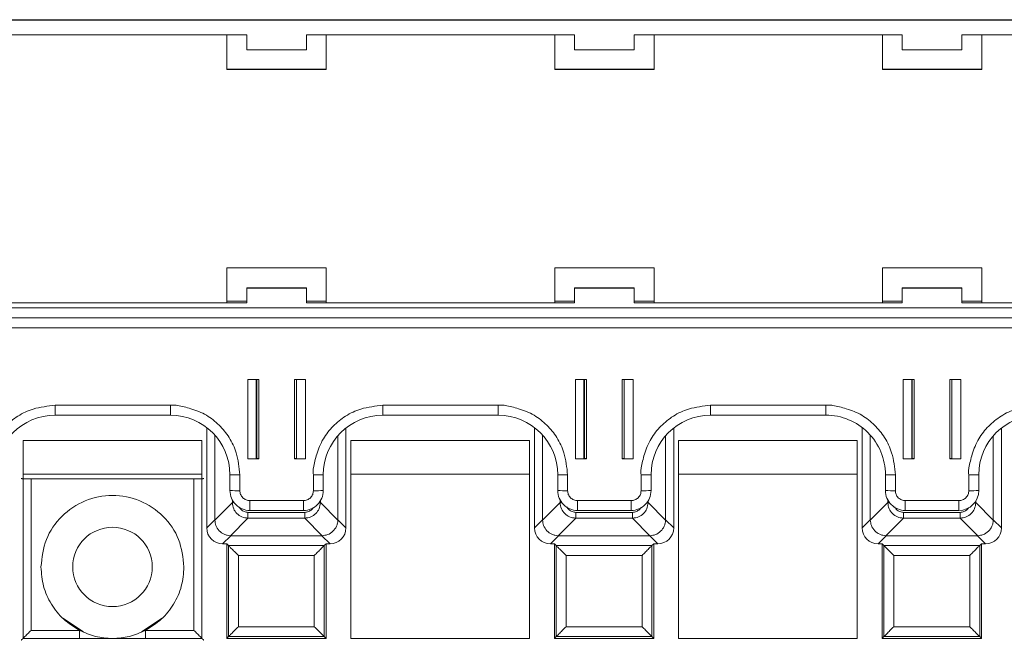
# Paper-space layout 'Blatt2' of a CAD drawing. Header units: millimetres. Extents: x 257 to 862, y 404 to 535.
# Tile 7 of 36: x 365 to 415, y 504 to 535. Entities that reach past the tile are written whole.
import ezdxf

# ---------------------------------------------------------------- set-up
doc = ezdxf.new("R2010")
doc.units = ezdxf.units.MM

psp = doc.layouts.new('Blatt2')

# ---------------------------------------------------------------- linework, layer by layer
at = {"color": 7, "linetype": 'Continuous', "lineweight": 15}
for p, q in [((312.597, 535.141), (476.897, 535.141)), ((369.497, 535.16), (353.997, 535.16)), ((369.497, 535.16), (370.497, 535.16)), ((385.997, 535.16), (370.497, 535.16)), ((385.997, 535.16), (386.997, 535.16)), ((402.497, 535.16), (386.997, 535.16)), ((402.497, 535.16), (403.497, 535.16)), ((418.997, 535.16), (403.497, 535.16)), ((363.247, 534.391), (376.747, 534.391)), ((375.747, 534.391), (375.747, 532.65)), ((376.747, 533.641), (376.747, 534.391)), ((379.747, 534.391), (393.247, 534.391)), ((379.747, 534.391), (379.747, 533.641)), ((380.747, 532.65), (380.747, 534.391)), ((392.247, 534.391), (392.247, 532.65)), ((393.247, 533.641), (393.247, 534.391)), ((396.247, 534.391), (409.747, 534.391)), ((396.247, 534.391), (396.247, 533.641)), ((397.247, 532.65), (397.247, 534.391)), ((408.747, 534.391), (408.747, 532.65)), ((409.747, 533.641), (409.747, 534.391)), ((412.747, 534.391), (426.247, 534.391)), ((412.747, 534.391), (412.747, 533.641)), ((413.747, 532.65), (413.747, 534.391)), ((379.747, 533.641), (376.747, 533.641)), ((396.247, 533.641), (393.247, 533.641)), ((412.747, 533.641), (409.747, 533.641)), ((375.747, 532.66), (380.747, 532.66)), ((375.747, 532.65), (380.747, 532.65)), ((392.247, 532.66), (397.247, 532.66)), ((392.247, 532.65), (397.247, 532.65)), ((408.747, 532.66), (413.747, 532.66)), ((408.747, 532.65), (413.747, 532.65)), ((380.747, 522.65), (375.747, 522.65)), ((375.747, 522.65), (375.747, 520.9)), ((380.747, 520.9), (380.747, 522.65)), ((397.247, 522.65), (392.247, 522.65)), ((392.247, 522.65), (392.247, 520.9)), ((397.247, 520.9), (397.247, 522.65)), ((413.747, 522.65), (408.747, 522.65)), ((408.747, 522.65), (408.747, 520.9)), ((413.747, 520.9), (413.747, 522.65)), ((379.747, 521.646), (376.747, 521.646)), ((376.747, 521.646), (376.747, 521.642)), ((376.747, 520.892), (376.747, 521.642)), ((376.747, 521.642), (379.747, 521.642)), ((379.747, 521.642), (379.747, 521.646)), ((379.747, 521.642), (379.747, 520.892)), ((396.247, 521.646), (393.247, 521.646)), ((393.247, 521.646), (393.247, 521.642)), ((393.247, 520.892), (393.247, 521.642)), ((393.247, 521.642), (396.247, 521.642)), ((396.247, 521.642), (396.247, 521.646)), ((396.247, 521.642), (396.247, 520.892)), ((409.747, 521.646), (409.747, 521.642)), ((412.747, 521.646), (409.747, 521.646)), ((409.747, 520.892), (409.747, 521.642)), ((409.747, 521.642), (412.747, 521.642)), ((412.747, 521.642), (412.747, 521.646)), ((412.747, 521.642), (412.747, 520.892)), ((312.597, 520.642), (476.897, 520.642)), ((376.747, 520.892), (363.247, 520.892)), ((375.747, 520.9), (364.247, 520.9)), ((375.747, 520.972), (376.747, 520.972)), ((379.747, 520.972), (380.747, 520.972)), ((393.247, 520.892), (379.747, 520.892)), ((392.247, 520.9), (380.747, 520.9)), ((392.247, 520.972), (393.247, 520.972)), ((396.247, 520.972), (397.247, 520.972)), ((409.747, 520.892), (396.247, 520.892)), ((408.747, 520.9), (397.247, 520.9)), ((408.747, 520.972), (409.747, 520.972)), ((412.747, 520.972), (413.747, 520.972)), ((426.247, 520.892), (412.747, 520.892)), ((425.247, 520.9), (413.747, 520.9)), ((312.597, 520.137), (476.897, 520.137)), ((476.897, 520.135), (312.597, 520.135)), ((312.597, 519.63), (476.897, 519.63)), ((377.347, 517.031), (376.797, 517.031)), ((376.797, 517.031), (376.797, 513.031)), ((377.219, 513.042), (377.219, 517.031)), ((377.347, 513.031), (377.347, 517.031)), ((379.147, 517.031), (379.147, 513.031)), ((379.697, 517.031), (379.147, 517.031)), ((379.247, 517.031), (379.247, 513.042)), ((379.697, 513.031), (379.697, 517.031)), ((393.847, 517.031), (393.297, 517.031)), ((393.297, 517.031), (393.297, 513.031)), ((393.719, 513.042), (393.719, 517.031)), ((393.847, 513.031), (393.847, 517.031)), ((395.647, 517.031), (395.647, 513.031)), ((396.197, 517.031), (395.647, 517.031)), ((395.747, 517.031), (395.747, 513.042)), ((396.197, 513.031), (396.197, 517.031)), ((410.347, 517.031), (409.797, 517.031)), ((409.797, 517.031), (409.797, 513.031)), ((410.219, 513.042), (410.219, 517.031)), ((410.347, 513.031), (410.347, 517.031)), ((412.147, 517.031), (412.147, 513.031)), ((412.697, 517.031), (412.147, 517.031)), ((412.247, 517.031), (412.247, 513.042)), ((412.697, 513.031), (412.697, 517.031)), ((372.897, 515.731), (367.097, 515.731)), ((367.097, 515.235), (367.097, 515.731)), ((372.897, 515.235), (372.897, 515.731)), ((389.397, 515.731), (383.597, 515.731)), ((383.597, 515.235), (383.597, 515.731)), ((389.397, 515.235), (389.397, 515.731)), ((405.897, 515.731), (400.097, 515.731)), ((400.097, 515.235), (400.097, 515.731)), ((405.897, 515.235), (405.897, 515.731)), ((367.097, 515.235), (372.897, 515.235)), ((383.597, 515.235), (389.397, 515.235)), ((400.097, 515.235), (405.897, 515.235)), ((374.729, 514.611), (374.729, 509.555)), ((381.737, 509.555), (381.737, 514.589)), ((391.229, 514.611), (391.229, 509.555)), ((398.237, 509.555), (398.237, 514.589)), ((407.729, 514.611), (407.729, 509.555)), ((414.737, 509.555), (414.737, 514.589)), ((375.137, 509.964), (375.137, 514.231)), ((381.329, 514.198), (381.329, 509.964)), ((391.637, 509.964), (391.637, 514.231)), ((397.829, 514.198), (397.829, 509.964)), ((408.137, 509.964), (408.137, 514.231)), ((414.329, 514.198), (414.329, 509.964)), ((365.483, 513.963), (365.483, 503.99)), ((374.483, 513.963), (365.483, 513.963)), ((374.483, 503.99), (374.483, 513.963)), ((381.983, 513.963), (381.983, 503.99)), ((390.983, 513.963), (381.983, 513.963)), ((390.983, 503.99), (390.983, 513.963)), ((398.483, 513.963), (398.483, 503.99)), ((407.483, 513.963), (398.483, 513.963)), ((407.483, 503.99), (407.483, 513.963)), ((376.797, 513.031), (377.347, 513.031)), ((377.219, 513.059), (377.247, 513.059)), ((377.347, 513.042), (377.219, 513.042)), ((379.247, 513.042), (379.147, 513.042)), ((379.147, 513.031), (379.697, 513.031)), ((393.297, 513.031), (393.847, 513.031)), ((393.719, 513.059), (393.747, 513.059)), ((393.847, 513.042), (393.719, 513.042)), ((395.747, 513.042), (395.647, 513.042)), ((395.647, 513.031), (396.197, 513.031)), ((409.797, 513.031), (410.347, 513.031)), ((410.219, 513.059), (410.247, 513.059)), ((410.347, 513.042), (410.219, 513.042)), ((412.247, 513.042), (412.147, 513.042)), ((412.147, 513.031), (412.697, 513.031)), ((365.483, 512.266), (374.483, 512.266)), ((375.897, 512.235), (375.897, 511.435)), ((376.397, 511.431), (376.397, 512.231)), ((380.097, 512.231), (380.097, 511.431)), ((380.597, 511.435), (380.597, 512.235)), ((381.983, 512.266), (390.983, 512.266)), ((392.397, 512.235), (392.397, 511.435)), ((392.897, 511.431), (392.897, 512.231)), ((396.597, 512.231), (396.597, 511.431)), ((397.097, 511.435), (397.097, 512.235)), ((398.483, 512.266), (407.483, 512.266)), ((408.897, 512.235), (408.897, 511.435)), ((409.397, 511.431), (409.397, 512.231)), ((413.097, 512.231), (413.097, 511.431)), ((413.597, 511.435), (413.597, 512.235)), ((365.885, 504.392), (365.885, 512.033)), ((365.885, 512.033), (374.081, 512.033)), ((374.081, 504.392), (374.081, 512.033)), ((376.018, 510.832), (375.137, 509.95)), ((379.597, 510.931), (376.897, 510.931)), ((376.897, 510.435), (376.897, 510.931)), ((379.597, 510.435), (379.597, 510.931)), ((381.329, 509.95), (380.448, 510.832)), ((392.518, 510.832), (391.637, 509.95)), ((396.097, 510.931), (393.397, 510.931)), ((393.397, 510.435), (393.397, 510.931)), ((396.097, 510.435), (396.097, 510.931)), ((397.829, 509.95), (396.948, 510.832)), ((409.018, 510.832), (408.137, 509.95)), ((412.597, 510.931), (409.897, 510.931)), ((409.897, 510.435), (409.897, 510.931)), ((412.597, 510.435), (412.597, 510.931)), ((414.329, 509.95), (413.448, 510.832)), ((376.805, 510.34), (379.661, 510.34)), ((376.805, 510.34), (376.805, 510.045)), ((376.897, 510.435), (379.597, 510.435)), ((379.661, 510.34), (379.661, 510.045)), ((393.305, 510.34), (396.161, 510.34)), ((393.305, 510.34), (393.305, 510.045)), ((393.397, 510.435), (396.097, 510.435)), ((396.161, 510.34), (396.161, 510.045)), ((409.805, 510.34), (412.661, 510.34)), ((409.805, 510.34), (409.805, 510.045)), ((409.897, 510.435), (412.597, 510.435)), ((412.661, 510.34), (412.661, 510.045)), ((374.729, 509.555), (375.137, 509.964)), ((375.137, 509.95), (375.137, 509.964)), ((375.924, 509.164), (376.805, 510.045)), ((376.805, 510.045), (379.661, 510.045)), ((379.661, 510.045), (380.542, 509.164)), ((381.329, 509.964), (381.329, 509.95)), ((381.329, 509.964), (381.737, 509.555)), ((391.229, 509.555), (391.637, 509.964)), ((391.637, 509.95), (391.637, 509.964)), ((392.424, 509.164), (393.305, 510.045)), ((393.305, 510.045), (396.161, 510.045)), ((396.161, 510.045), (397.042, 509.164)), ((397.829, 509.964), (397.829, 509.95)), ((397.829, 509.964), (398.237, 509.555)), ((407.729, 509.555), (408.137, 509.964)), ((408.137, 509.95), (408.137, 509.964)), ((408.924, 509.164), (409.805, 510.045)), ((409.805, 510.045), (412.661, 510.045)), ((412.661, 510.045), (413.542, 509.164)), ((414.329, 509.964), (414.329, 509.95)), ((414.329, 509.964), (414.737, 509.555)), ((375.937, 509.164), (375.529, 508.755)), ((375.937, 509.164), (375.924, 509.164)), ((380.529, 509.164), (375.937, 509.164)), ((380.542, 509.164), (380.529, 509.164)), ((380.529, 509.164), (380.937, 508.755)), ((392.437, 509.164), (392.029, 508.755)), ((392.437, 509.164), (392.424, 509.164)), ((397.029, 509.164), (392.437, 509.164)), ((397.042, 509.164), (397.029, 509.164)), ((397.029, 509.164), (397.437, 508.755)), ((408.937, 509.164), (408.529, 508.755)), ((408.937, 509.164), (408.924, 509.164)), ((413.529, 509.164), (408.937, 509.164)), ((413.542, 509.164), (413.529, 509.164)), ((413.529, 509.164), (413.937, 508.755)), ((375.529, 508.755), (375.733, 508.755)), ((375.733, 508.755), (375.822, 508.666)), ((375.733, 508.755), (375.733, 503.99)), ((375.822, 508.666), (380.644, 508.666)), ((375.822, 508.666), (375.822, 504.079)), ((380.644, 508.666), (380.733, 508.755)), ((380.644, 504.079), (380.644, 508.666)), ((380.733, 508.755), (380.937, 508.755)), ((380.733, 503.99), (380.733, 508.755)), ((392.029, 508.755), (392.233, 508.755)), ((392.233, 508.755), (392.322, 508.666)), ((392.233, 508.755), (392.233, 503.99)), ((392.322, 508.666), (397.144, 508.666)), ((392.322, 508.666), (392.322, 504.079)), ((397.144, 508.666), (397.233, 508.755)), ((397.144, 504.079), (397.144, 508.666)), ((397.233, 508.755), (397.437, 508.755)), ((397.233, 503.99), (397.233, 508.755)), ((408.529, 508.755), (408.733, 508.755)), ((408.733, 508.755), (408.822, 508.666)), ((408.733, 508.755), (408.733, 503.99)), ((408.822, 508.666), (413.644, 508.666)), ((408.822, 508.666), (408.822, 504.079)), ((413.644, 508.666), (413.733, 508.755)), ((413.644, 504.079), (413.644, 508.666)), ((413.733, 508.755), (413.937, 508.755)), ((413.733, 503.99), (413.733, 508.755)), ((380.144, 508.166), (376.322, 508.166)), ((376.322, 508.166), (376.322, 504.579)), ((380.144, 504.579), (380.144, 508.166)), ((396.644, 508.166), (392.822, 508.166)), ((392.822, 508.166), (392.822, 504.579)), ((396.644, 504.579), (396.644, 508.166)), ((413.144, 508.166), (409.322, 508.166)), ((409.322, 508.166), (409.322, 504.579)), ((413.144, 504.579), (413.144, 508.166)), ((367.479, 505.016), (368.52, 504.32)), ((371.446, 504.32), (372.486, 505.016)), ((368.329, 504.392), (365.885, 504.392)), ((374.081, 504.392), (371.637, 504.392)), ((376.322, 504.579), (380.144, 504.579)), ((392.822, 504.579), (396.644, 504.579)), ((409.322, 504.579), (413.144, 504.579)), ((365.483, 503.99), (374.483, 503.99)), ((375.733, 503.99), (375.822, 504.079)), ((375.733, 503.99), (380.733, 503.99)), ((375.822, 504.079), (380.644, 504.079)), ((380.733, 503.99), (380.644, 504.079)), ((381.983, 503.99), (390.983, 503.99)), ((392.233, 503.99), (392.322, 504.079)), ((392.233, 503.99), (397.233, 503.99)), ((392.322, 504.079), (397.144, 504.079)), ((397.233, 503.99), (397.144, 504.079)), ((398.483, 503.99), (407.483, 503.99)), ((408.733, 503.99), (408.822, 504.079)), ((408.733, 503.99), (413.733, 503.99)), ((408.822, 504.079), (413.644, 504.079)), ((413.733, 503.99), (413.644, 504.079))]:
    psp.add_line(p, q, dxfattribs=at)
at = {"color": 8, "linetype": 'Continuous', "lineweight": 15}
for p, q in [((377.247, 513.059), (377.247, 517.031)), ((393.747, 513.059), (393.747, 517.031)), ((410.247, 513.059), (410.247, 517.031)), ((376.018, 510.958), (376.018, 510.832)), ((376.018, 510.832), (376.1, 510.832)), ((380.394, 510.832), (380.448, 510.832)), ((380.448, 510.832), (380.448, 510.909)), ((392.518, 510.958), (392.518, 510.832)), ((392.518, 510.832), (392.6, 510.832)), ((396.894, 510.832), (396.948, 510.832)), ((396.948, 510.832), (396.948, 510.909)), ((409.018, 510.958), (409.018, 510.832)), ((409.018, 510.832), (409.1, 510.832)), ((413.394, 510.832), (413.448, 510.832)), ((413.448, 510.832), (413.448, 510.909)), ((368.329, 503.99), (368.329, 504.392)), ((371.637, 503.99), (371.637, 504.392))]:
    psp.add_line(p, q, dxfattribs=at)
at = {"color": 7, "linetype": 'Continuous', "lineweight": 15}
psp.add_circle((369.983, 507.59), 2, dxfattribs=at)
for centre, radius, start, end in [((367.097, 512.235), 3, 89.9989, 179.9989), ((372.897, 512.235), 3, 0.0013, 90.001), ((383.597, 512.235), 3, 89.9988, 179.9988), ((389.397, 512.235), 3, 0.0014, 90.001), ((400.097, 512.235), 3, 89.999, 179.9986), ((405.897, 512.235), 3, 0.0011, 90.0013), ((416.597, 512.235), 3, 89.999, 179.9989), ((377.272, 510.194), 2.865, 88.5006, 90.5006), ((379.222, 510.194), 2.865, 89.4994, 91.4994), ((393.772, 510.194), 2.865, 88.5006, 90.5006), ((395.722, 510.194), 2.865, 89.4994, 91.4994), ((410.272, 510.194), 2.865, 88.5006, 90.5006), ((412.222, 510.196), 2.864, 89.499, 91.4998), ((376.272, 526.503), 14.272, 268.496, 270.5034), ((380.223, 526.503), 14.272, 269.4966, 271.504), ((392.772, 526.502), 14.272, 268.496, 270.5034), ((396.723, 526.502), 14.272, 269.4966, 271.504), ((409.272, 526.503), 14.272, 268.496, 270.5034), ((413.223, 526.504), 14.274, 269.4967, 271.5039), ((376.272, 525.743), 14.313, 268.4997, 270.5014), ((376.897, 511.435), 1, 180.0011, 270.0014), ((379.597, 511.435), 1, 269.9986, 359.9989), ((380.222, 525.743), 14.313, 269.4986, 271.5003), ((392.772, 525.743), 14.313, 268.4997, 270.5014), ((393.397, 511.435), 1, 180.0003, 270.0023), ((396.097, 511.435), 1, 269.9977, 359.9997), ((396.722, 525.743), 14.313, 269.4986, 271.5003), ((409.272, 525.743), 14.313, 268.4997, 270.5014), ((409.897, 511.435), 1, 180.0008, 270.0018), ((412.597, 511.435), 1, 269.9994, 359.998), ((413.222, 525.745), 14.314, 269.4987, 271.5002)]:
    psp.add_arc(centre, radius, start, end, dxfattribs=at)
for centre, major_axis in [((375.529, 509.555), (-0.566, -0.566)), ((380.937, 509.555), (0.566, -0.566)), ((392.029, 509.555), (-0.566, -0.566)), ((397.437, 509.555), (0.566, -0.566)), ((408.529, 509.555), (-0.566, -0.566)), ((413.937, 509.555), (0.566, -0.566))]:
    psp.add_ellipse(centre, major_axis=major_axis, ratio=0.999924, start_param=5.497825, end_param=7.068545, dxfattribs=at)
for points, knots in [([(367.097, 515.731), (366.723, 515.691), (366.065, 515.621), (365.212, 515.225), (364.578, 514.698), (364.055, 514.054), (363.762, 513.314), (363.628, 512.745), (363.57, 512.394), (363.589, 512.277), (363.597, 512.231)], [0, 0, 0, 0, 0.204545, 0.359433, 0.506038, 0.652602, 0.808024, 0.93566, 0.974208, 1, 1, 1, 1]), ([(376.397, 512.231), (376.358, 512.605), (376.288, 513.263), (375.892, 514.116), (375.365, 514.75), (374.721, 515.272), (373.981, 515.565), (373.411, 515.7), (373.061, 515.757), (372.944, 515.738), (372.897, 515.731)], [0, 0, 0, 0, 0.204545, 0.359433, 0.506038, 0.652603, 0.808025, 0.935661, 0.974208, 1, 1, 1, 1]), ([(383.597, 515.731), (383.223, 515.691), (382.565, 515.621), (381.712, 515.225), (381.078, 514.698), (380.555, 514.054), (380.262, 513.314), (380.128, 512.745), (380.07, 512.394), (380.089, 512.277), (380.097, 512.231)], [0, 0, 0, 0, 0.2045465, 0.3594329, 0.5060378, 0.6526026, 0.8080247, 0.9356599, 0.9742082, 1, 1, 1, 1]), ([(392.897, 512.231), (392.858, 512.605), (392.788, 513.263), (392.392, 514.116), (391.865, 514.75), (391.221, 515.272), (390.481, 515.565), (389.911, 515.7), (389.561, 515.757), (389.444, 515.738), (389.397, 515.731)], [0, 0, 0, 0, 0.204545, 0.359432, 0.506037, 0.652603, 0.808023, 0.935659, 0.974206, 1, 1, 1, 1]), ([(400.097, 515.731), (399.723, 515.691), (399.065, 515.621), (398.212, 515.225), (397.578, 514.698), (397.055, 514.054), (396.762, 513.314), (396.628, 512.745), (396.57, 512.394), (396.589, 512.277), (396.597, 512.231)], [0, 0, 0, 0, 0.2045467, 0.359432, 0.506037, 0.6526028, 0.8080245, 0.9356598, 0.9742082, 1, 1, 1, 1]), ([(409.397, 512.231), (409.358, 512.605), (409.288, 513.263), (408.892, 514.116), (408.365, 514.75), (407.721, 515.272), (406.981, 515.565), (406.411, 515.7), (406.061, 515.757), (405.944, 515.738), (405.897, 515.731)], [0, 0, 0, 0, 0.204545, 0.359432, 0.506037, 0.6526, 0.808023, 0.935659, 0.974206, 1, 1, 1, 1]), ([(416.597, 515.731), (416.223, 515.691), (415.565, 515.621), (414.712, 515.225), (414.078, 514.698), (413.555, 514.054), (413.262, 513.314), (413.128, 512.745), (413.07, 512.394), (413.089, 512.277), (413.097, 512.231)], [0, 0, 0, 0, 0.204544, 0.359432, 0.506037, 0.652601, 0.808024, 0.93566, 0.974208, 1, 1, 1, 1]), ([(365.385, 512.038), (365.388, 512.037), (365.394, 512.037), (365.436, 512.036), (365.497, 512.035), (365.59, 512.034), (365.722, 512.033), (365.834, 512.033), (365.885, 512.033)], [0, 0, 0, 0, 0.156493, 0.304055, 0.442682, 0.572368, 0.803912, 1, 1, 1, 1]), ([(374.081, 512.033), (374.133, 512.033), (374.246, 512.033), (374.377, 512.034), (374.471, 512.035), (374.53, 512.036), (374.572, 512.037), (374.578, 512.037), (374.581, 512.038)], [0, 0, 0, 0, 0.1986511, 0.431051, 0.5605266, 0.6985107, 0.8450042, 1, 1, 1, 1]), ([(373.583, 507.59), (373.529, 508.061), (373.421, 509.003), (372.588, 510.201), (371.398, 511.002), (369.983, 511.283), (368.568, 511.002), (367.378, 510.201), (366.545, 509.003), (366.437, 508.061), (366.383, 507.59)], [0, 0, 0, 0, 0.125, 0.25, 0.375, 0.5, 0.625, 0.75, 0.875, 1, 1, 1, 1]), ([(376.897, 510.931), (376.834, 510.937), (376.737, 510.948), (376.621, 511.01), (376.541, 511.075), (376.477, 511.154), (376.414, 511.271), (376.404, 511.368), (376.397, 511.431)], [0, 0, 0, 0, 0.239445, 0.369381, 0.5, 0.629934, 0.760556, 1, 1, 1, 1]), ([(380.097, 511.431), (380.09, 511.368), (380.08, 511.271), (380.018, 511.154), (379.953, 511.075), (379.874, 511.01), (379.757, 510.948), (379.66, 510.937), (379.597, 510.931)], [0, 0, 0, 0, 0.239447, 0.369379, 0.499999, 0.629934, 0.760554, 1, 1, 1, 1]), ([(393.397, 510.931), (393.334, 510.937), (393.237, 510.948), (393.121, 511.01), (393.041, 511.075), (392.977, 511.154), (392.914, 511.271), (392.904, 511.368), (392.897, 511.431)], [0, 0, 0, 0, 0.239454, 0.369381, 0.499999, 0.629933, 0.760555, 1, 1, 1, 1]), ([(396.597, 511.431), (396.59, 511.368), (396.58, 511.271), (396.518, 511.154), (396.453, 511.075), (396.374, 511.01), (396.257, 510.948), (396.16, 510.937), (396.097, 510.931)], [0, 0, 0, 0, 0.239446, 0.369376, 0.500001, 0.629936, 0.760546, 1, 1, 1, 1]), ([(409.897, 510.931), (409.834, 510.937), (409.737, 510.948), (409.621, 511.01), (409.541, 511.075), (409.477, 511.154), (409.414, 511.271), (409.404, 511.368), (409.397, 511.431)], [0, 0, 0, 0, 0.239435, 0.36938, 0.499998, 0.629933, 0.760554, 1, 1, 1, 1]), ([(413.097, 511.431), (413.09, 511.368), (413.08, 511.271), (413.018, 511.154), (412.953, 511.075), (412.874, 511.01), (412.757, 510.948), (412.66, 510.937), (412.597, 510.931)], [0, 0, 0, 0, 0.2394495, 0.3693821, 0.5000095, 0.6299317, 0.7605608, 1, 1, 1, 1]), ([(376.805, 510.045), (376.699, 510.058), (376.494, 510.084), (376.239, 510.266), (376.058, 510.521), (376.032, 510.726), (376.018, 510.832)], [0, 0, 0, 0, 0.256879, 0.500002, 0.743105, 1, 1, 1, 1]), ([(380.448, 510.832), (380.434, 510.726), (380.408, 510.521), (380.227, 510.266), (379.971, 510.084), (379.766, 510.058), (379.661, 510.045)], [0, 0, 0, 0, 0.2568758, 0.4999997, 0.7431018, 1, 1, 1, 1]), ([(393.305, 510.045), (393.199, 510.058), (392.994, 510.084), (392.739, 510.266), (392.558, 510.521), (392.532, 510.726), (392.518, 510.832)], [0, 0, 0, 0, 0.25688, 0.499999, 0.743103, 1, 1, 1, 1]), ([(396.948, 510.832), (396.934, 510.726), (396.908, 510.521), (396.727, 510.266), (396.471, 510.084), (396.266, 510.058), (396.161, 510.045)], [0, 0, 0, 0, 0.256874, 0.499997, 0.743097, 1, 1, 1, 1]), ([(409.805, 510.045), (409.699, 510.058), (409.494, 510.084), (409.239, 510.266), (409.058, 510.521), (409.032, 510.726), (409.018, 510.832)], [0, 0, 0, 0, 0.256869, 0.499998, 0.743102, 1, 1, 1, 1]), ([(413.448, 510.832), (413.434, 510.726), (413.408, 510.521), (413.227, 510.266), (412.971, 510.084), (412.766, 510.058), (412.661, 510.045)], [0, 0, 0, 0, 0.256877, 0.500003, 0.743106, 1, 1, 1, 1]), ([(375.924, 509.164), (375.869, 509.168), (375.761, 509.176), (375.56, 509.246), (375.343, 509.399), (375.172, 509.66), (375.148, 509.858), (375.137, 509.95)], [0, 0, 0, 0, 0.134639, 0.265597, 0.515519, 0.772359, 1, 1, 1, 1]), ([(381.329, 509.95), (381.324, 509.896), (381.316, 509.787), (381.247, 509.587), (381.093, 509.37), (380.833, 509.199), (380.635, 509.175), (380.542, 509.164)], [0, 0, 0, 0, 0.134642, 0.265597, 0.515517, 0.772358, 1, 1, 1, 1]), ([(392.424, 509.164), (392.369, 509.168), (392.261, 509.176), (392.06, 509.246), (391.843, 509.399), (391.672, 509.66), (391.648, 509.858), (391.637, 509.95)], [0, 0, 0, 0, 0.134633, 0.265597, 0.51552, 0.772357, 1, 1, 1, 1]), ([(397.829, 509.95), (397.824, 509.896), (397.816, 509.787), (397.747, 509.587), (397.593, 509.37), (397.333, 509.199), (397.135, 509.175), (397.042, 509.164)], [0, 0, 0, 0, 0.134641, 0.265596, 0.515519, 0.772359, 1, 1, 1, 1]), ([(408.924, 509.164), (408.869, 509.168), (408.761, 509.176), (408.56, 509.246), (408.343, 509.399), (408.172, 509.66), (408.148, 509.858), (408.137, 509.95)], [0, 0, 0, 0, 0.134633, 0.265597, 0.51552, 0.772357, 1, 1, 1, 1]), ([(414.329, 509.95), (414.324, 509.896), (414.316, 509.787), (414.247, 509.587), (414.093, 509.37), (413.833, 509.199), (413.635, 509.175), (413.542, 509.164)], [0, 0, 0, 0, 0.134643, 0.265598, 0.515524, 0.772357, 1, 1, 1, 1]), ([(376.322, 508.166), (376.256, 508.232), (376.129, 508.359), (375.987, 508.501), (375.901, 508.587), (375.857, 508.632), (375.828, 508.66), (375.824, 508.664), (375.822, 508.666)], [0, 0, 0, 0, 0.2939685, 0.5661407, 0.6886677, 0.8002901, 0.9031592, 1, 1, 1, 1]), ([(380.644, 508.666), (380.642, 508.664), (380.637, 508.66), (380.605, 508.629), (380.556, 508.579), (380.465, 508.487), (380.324, 508.347), (380.203, 508.226), (380.144, 508.166)], [0, 0, 0, 0, 0.101456, 0.209909, 0.328445, 0.459448, 0.734497, 1, 1, 1, 1]), ([(392.822, 508.166), (392.756, 508.232), (392.629, 508.359), (392.487, 508.501), (392.401, 508.587), (392.357, 508.632), (392.328, 508.66), (392.324, 508.664), (392.322, 508.666)], [0, 0, 0, 0, 0.293968, 0.566145, 0.688672, 0.80029, 0.903159, 1, 1, 1, 1]), ([(397.144, 508.666), (397.142, 508.664), (397.137, 508.66), (397.105, 508.629), (397.056, 508.579), (396.965, 508.487), (396.824, 508.347), (396.703, 508.226), (396.644, 508.166)], [0, 0, 0, 0, 0.101456, 0.209909, 0.328449, 0.459452, 0.734497, 1, 1, 1, 1]), ([(409.322, 508.166), (409.256, 508.232), (409.129, 508.359), (408.987, 508.501), (408.901, 508.587), (408.857, 508.632), (408.828, 508.66), (408.824, 508.664), (408.822, 508.666)], [0, 0, 0, 0, 0.293969, 0.566137, 0.688664, 0.80029, 0.903159, 1, 1, 1, 1]), ([(413.644, 508.666), (413.642, 508.664), (413.637, 508.66), (413.605, 508.629), (413.556, 508.579), (413.465, 508.487), (413.324, 508.347), (413.203, 508.226), (413.144, 508.166)], [0, 0, 0, 0, 0.101456, 0.209909, 0.328442, 0.459453, 0.734497, 1, 1, 1, 1]), ([(366.383, 507.59), (366.409, 507.261), (366.461, 506.605), (366.874, 505.697), (367.49, 504.913), (368.05, 504.566), (368.329, 504.392)], [0, 0, 0, 0, 0.25, 0.499999, 0.750001, 1, 1, 1, 1]), ([(371.637, 504.392), (371.916, 504.566), (372.476, 504.913), (373.092, 505.697), (373.505, 506.605), (373.557, 507.261), (373.583, 507.59)], [0, 0, 0, 0, 0.249999, 0.5, 0.75, 1, 1, 1, 1]), ([(365.885, 504.392), (365.824, 504.331), (365.702, 504.209), (365.561, 504.067), (365.47, 503.977), (365.421, 503.929), (365.391, 503.898), (365.387, 503.894), (365.385, 503.892)], [0, 0, 0, 0, 0.270515, 0.5437, 0.673567, 0.79118, 0.89895, 1, 1, 1, 1]), ([(368.329, 504.392), (368.593, 504.278), (369.12, 504.05), (369.983, 503.96), (370.846, 504.05), (371.373, 504.278), (371.637, 504.392)], [0, 0, 0, 0, 0.249999, 0.5, 0.749999, 1, 1, 1, 1]), ([(374.581, 503.892), (374.579, 503.894), (374.575, 503.898), (374.545, 503.929), (374.496, 503.977), (374.405, 504.067), (374.264, 504.209), (374.141, 504.331), (374.081, 504.392)], [0, 0, 0, 0, 0.101018, 0.208781, 0.326404, 0.456301, 0.729488, 1, 1, 1, 1]), ([(375.822, 504.079), (375.823, 504.08), (375.827, 504.084), (375.854, 504.11), (375.9, 504.156), (375.986, 504.243), (376.129, 504.386), (376.256, 504.513), (376.322, 504.579)], [0, 0, 0, 0, 0.085185, 0.194035, 0.30727, 0.433949, 0.706078, 1, 1, 1, 1]), ([(380.644, 504.079), (380.642, 504.081), (380.637, 504.085), (380.606, 504.117), (380.557, 504.166), (380.465, 504.257), (380.324, 504.398), (380.203, 504.519), (380.144, 504.579)], [0, 0, 0, 0, 0.101456, 0.209909, 0.328443, 0.459448, 0.734498, 1, 1, 1, 1]), ([(392.322, 504.079), (392.323, 504.08), (392.327, 504.084), (392.354, 504.11), (392.4, 504.156), (392.486, 504.243), (392.629, 504.386), (392.756, 504.513), (392.822, 504.579)], [0, 0, 0, 0, 0.085185, 0.194034, 0.307266, 0.433945, 0.706079, 1, 1, 1, 1]), ([(397.144, 504.079), (397.142, 504.081), (397.137, 504.085), (397.106, 504.117), (397.057, 504.166), (396.965, 504.257), (396.824, 504.398), (396.703, 504.519), (396.644, 504.579)], [0, 0, 0, 0, 0.101457, 0.209908, 0.328442, 0.459452, 0.734497, 1, 1, 1, 1]), ([(408.822, 504.079), (408.823, 504.08), (408.827, 504.084), (408.854, 504.11), (408.9, 504.156), (408.986, 504.243), (409.129, 504.386), (409.256, 504.513), (409.322, 504.579)], [0, 0, 0, 0, 0.085185, 0.194035, 0.307274, 0.433953, 0.706078, 1, 1, 1, 1]), ([(413.644, 504.079), (413.642, 504.081), (413.637, 504.085), (413.606, 504.117), (413.557, 504.166), (413.465, 504.257), (413.324, 504.398), (413.203, 504.519), (413.144, 504.579)], [0, 0, 0, 0, 0.101457, 0.209908, 0.328442, 0.459452, 0.734497, 1, 1, 1, 1])]:
    psp.add_open_spline(points, degree=3, knots=knots, dxfattribs=at)
at = {"color": 8, "linetype": 'Continuous', "lineweight": 15}
for points, knots in [([(376.367, 510.611), (376.376, 510.592), (376.4, 510.543), (376.458, 510.477), (376.535, 510.415), (376.623, 510.371), (376.714, 510.344), (376.776, 510.341), (376.805, 510.34)], [0, 0, 0, 0, 0.118564, 0.300109, 0.477716, 0.659613, 0.840722, 1, 1, 1, 1]), ([(392.867, 510.611), (392.876, 510.592), (392.9, 510.543), (392.958, 510.477), (393.035, 510.415), (393.123, 510.371), (393.214, 510.344), (393.276, 510.341), (393.305, 510.34)], [0, 0, 0, 0, 0.118565, 0.300112, 0.477711, 0.659623, 0.84072, 1, 1, 1, 1]), ([(409.367, 510.611), (409.376, 510.592), (409.4, 510.543), (409.458, 510.477), (409.535, 510.415), (409.623, 510.371), (409.714, 510.344), (409.776, 510.341), (409.805, 510.34)], [0, 0, 0, 0, 0.118566, 0.300113, 0.477734, 0.659622, 0.84072, 1, 1, 1, 1]), ([(379.661, 510.34), (379.727, 510.347), (379.825, 510.358), (379.941, 510.422), (380.015, 510.485), (380.063, 510.539), (380.08, 510.574), (380.083, 510.58)], [0, 0, 0, 0, 0.386352, 0.576821, 0.771274, 0.96153, 1, 1, 1, 1]), ([(396.161, 510.34), (396.227, 510.347), (396.325, 510.358), (396.441, 510.422), (396.515, 510.485), (396.563, 510.539), (396.58, 510.574), (396.583, 510.58)], [0, 0, 0, 0, 0.386364, 0.576832, 0.771284, 0.961531, 1, 1, 1, 1]), ([(412.661, 510.34), (412.727, 510.347), (412.825, 510.358), (412.941, 510.422), (413.015, 510.485), (413.063, 510.539), (413.08, 510.574), (413.083, 510.58)], [0, 0, 0, 0, 0.386346, 0.57682, 0.771278, 0.96153, 1, 1, 1, 1])]:
    psp.add_open_spline(points, degree=3, knots=knots, dxfattribs=at)

doc.saveas('drawing.dxf')
